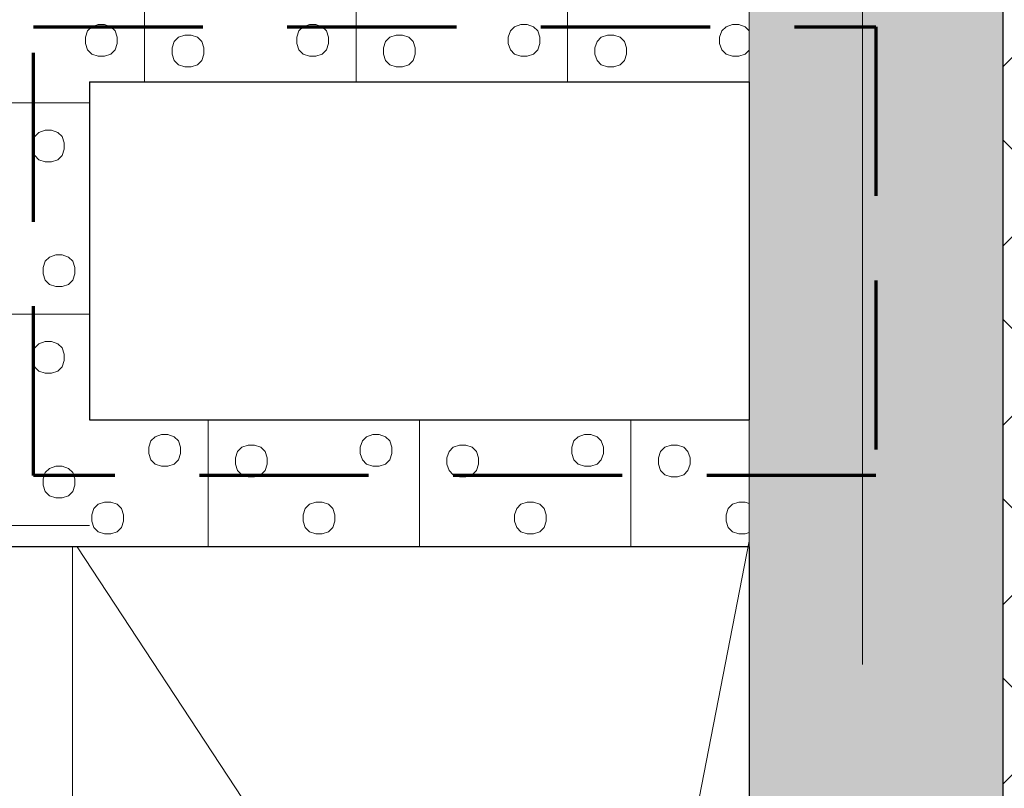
# Model space of a CAD drawing. Header units: millimetres. Extents: x -2180 to 91692, y -6418 to 21859.
# Tile 106 of 256: x 29004 to 30168, y 12766 to 13676. Entities that reach past the tile are written whole.
import ezdxf

# ---------------------------------------------------------------- set-up
doc = ezdxf.new("R2010")
doc.units = ezdxf.units.MM
doc.linetypes.add('EST_Dash_2_1_', pattern=[300, 200, -100])
doc.linetypes.add('Grid Line 1_2_', pattern=[2222.5, 1270, -317.5, 317.5, -317.5])
for name, color, linetype, lineweight, true_color in [('_ hall', 9, 'Continuous', 9, 0x808080), ('Cut Pattern-1', 7, 'Continuous', 9, 0x787878), ('Cut Pattern-4', 9, 'Continuous', 9, 0x808080), ('SMA_Tuletõkkesektsioon', 1, 'EST_Dash_2_1_', 70, 0xff0000)]:
    doc.layers.add(name, color=color, linetype=linetype, lineweight=lineweight, true_color=true_color)
for name, color, linetype, lineweight in [('Common Edges', 7, 'Continuous', 9), ('Cut Pattern-3', 7, 'Continuous', 9), ('Grids-1', 7, 'Grid Line 1_2_', 9), ('Walls-1', 7, 'Continuous', 25)]:
    doc.layers.add(name, color=color, linetype=linetype, lineweight=lineweight)

msp = doc.modelspace()

# ---------------------------------------------------------------- hatches: boundary and pattern name
at = {"layer": 'Cut Pattern-1'}
msp.add_hatch(color=256, dxfattribs=at).paths.add_polyline_path([(29873.1, 11882.1), (30166, 11882.1), (30166, 18111.9), (29866, 18111.9), (29866, 11882.1)], flags=0)
at = {"layer": 'Cut Pattern-3'}
h = msp.add_hatch(dxfattribs=at)
h.set_pattern_fill('FP_34', color=256, angle=-135, style=0, pattern_type=2)
h.set_pattern_definition([(45, (29503.48, 13729.6), (1e-12, 250), [7.07, -346.48]), (315, (29530.98, 13734.6), (1e-12, 250), [7.07, -346.48]), (90, (29500.98, 13714.6), (-250, 1e-12), [7.5, -242.5]), (71.565, (29500.98, 13722.11), (0.0002, 250), [7.906, -782.664]), (288.435, (29535.98, 13729.606), (-0.0002, 250), [7.906, -782.664]), (270, (29538.48, 13722.1), (250, -1e-12), [7.5, -242.5]), (251.565, (29538.48, 13714.61), (0.0002, 250), [7.906, -782.664]), (225, (29535.98, 13707.1), (1e-12, 250), [7.07, -346.48]), (161.565, (29515.98, 13699.61), (-1000, 250.001), [7.906, -782.664]), (135, (29508.48, 13702.1), (1e-12, 250), [7.07, -346.48]), (108.435, (29503.48, 13707.106), (-0.0002, 250), [7.906, -782.664]), (180, (29523.48, 13699.6), (-1e-12, -250), [7.5, -242.5]), (198.435, (29530.98, 13702.106), (-1000, -250.001), [7.906, -782.664]), (360, (29448.48, 13657.1), (1e-12, 250), [7.5, -242.5]), (90, (29433.48, 13634.6), (-250, 1e-12), [7.5, -242.5]), (71.565, (29433.48, 13642.11), (0.0002, 250), [7.906, -782.664]), (45, (29435.98, 13649.6), (1e-12, 250), [7.07, -346.48]), (315, (29463.48, 13654.6), (1e-12, 250), [7.07, -346.48]), (288.435, (29468.48, 13649.61), (-0.0002, 250), [7.906, -782.664]), (270, (29470.98, 13642.1), (250, -1e-12), [7.5, -242.5]), (251.565, (29470.98, 13634.61), (0.0002, 250), [7.906, -782.664]), (225, (29468.48, 13627.1), (1e-12, 250), [7.07, -346.48]), (161.565, (29448.48, 13619.606), (-1000, 250.001), [7.906, -782.664]), (135, (29440.98, 13622.1), (1e-12, 250), [7.07, -346.48]), (108.435, (29435.98, 13627.106), (-0.0002, 250), [7.906, -782.664]), (180, (29455.98, 13619.6), (-1e-12, -250), [7.5, -242.5]), (198.435, (29463.48, 13622.106), (-1000, -250.001), [7.906, -782.664]), (18.435, (29440.98, 13654.606), (500, 250.001), [7.906, -782.664]), (341.565, (29455.98, 13657.11), (499.999, -250), [7.906, -782.664]), (360, (29595.98, 13669.6), (1e-12, 250), [7.5, -242.5]), (90, (29580.98, 13647.1), (-250, 1e-12), [7.5, -242.5]), (71.565, (29580.98, 13654.606), (0.0002, 250), [7.906, -782.664]), (45, (29583.48, 13662.1), (1e-12, 250), [7.07, -346.48]), (315, (29610.98, 13667.1), (1e-12, 250), [7.07, -346.48]), (288.435, (29615.98, 13662.11), (-0.0002, 250), [7.906, -782.664]), (270, (29618.48, 13654.6), (250, -1e-12), [7.5, -242.5]), (251.565, (29618.48, 13647.11), (0.0002, 250), [7.906, -782.664]), (225, (29615.98, 13639.6), (1e-12, 250), [7.07, -346.48]), (161.565, (29595.98, 13632.106), (-1000, 250.001), [7.906, -782.664]), (135, (29588.48, 13634.6), (1e-12, 250), [7.07, -346.48]), (108.435, (29583.48, 13639.61), (-0.0002, 250), [7.906, -782.664]), (180, (29603.48, 13632.1), (-1e-12, -250), [7.5, -242.5]), (198.435, (29610.98, 13634.61), (-1000, -250.001), [7.906, -782.664]), (18.435, (29588.48, 13667.11), (500, 250.001), [7.906, -782.664]), (341.565, (29603.48, 13669.606), (499.999, -250), [7.906, -782.664]), (360, (29515.98, 13737.1), (1e-12, 250), [7.5, -242.5]), (18.435, (29508.48, 13734.606), (500, 250.001), [7.906, -782.664]), (341.565, (29523.48, 13737.106), (499.999, -250), [7.906, -782.664]), (360, (29463.48, 13827.1), (1e-12, 250), [7.5, -242.5]), (90, (29448.48, 13804.6), (-250, 1e-12), [7.5, -242.5]), (71.565, (29448.48, 13812.106), (0.0002, 250), [7.906, -782.664]), (45, (29450.98, 13819.6), (1e-12, 250), [7.07, -346.48]), (315, (29478.48, 13824.6), (1e-12, 250), [7.07, -346.48]), (288.435, (29483.48, 13819.606), (-0.0002, 250), [7.906, -782.664]), (270, (29485.98, 13812.1), (250, -1e-12), [7.5, -242.5]), (251.565, (29485.98, 13804.61), (0.0002, 250), [7.906, -782.664]), (225, (29483.48, 13797.1), (1e-12, 250), [7.07, -346.48]), (161.565, (29463.48, 13789.61), (-1000, 250.001), [7.906, -782.664]), (135, (29455.98, 13792.1), (1e-12, 250), [7.07, -346.48]), (108.435, (29450.98, 13797.11), (-0.0002, 250), [7.906, -782.664]), (180, (29470.98, 13789.6), (-1e-12, -250), [7.5, -242.5]), (198.435, (29478.48, 13792.106), (-1000, -250.001), [7.906, -782.664]), (18.435, (29455.98, 13824.61), (500, 250.001), [7.906, -782.664]), (341.565, (29470.98, 13827.11), (500, -250.001), [7.906, -782.664]), (360, (29570.98, 13807.1), (1e-12, 250), [7.5, -242.5]), (90, (29555.98, 13784.6), (-250, 1e-12), [7.5, -242.5]), (71.565, (29555.98, 13792.106), (0.0002, 250), [7.906, -782.664]), (45, (29558.48, 13799.6), (1e-12, 250), [7.07, -346.48]), (315, (29585.98, 13804.6), (1e-12, 250), [7.07, -346.48]), (288.435, (29590.98, 13799.606), (-0.0002, 250), [7.906, -782.664]), (270, (29593.48, 13792.1), (250, -1e-12), [7.5, -242.5]), (251.565, (29593.48, 13784.605), (0.0002, 250), [7.906, -782.664]), (225, (29590.98, 13777.1), (1e-12, 250), [7.07, -346.48]), (161.565, (29570.98, 13769.61), (-1000, 250.001), [7.906, -782.664]), (135, (29563.48, 13772.1), (1e-12, 250), [7.07, -346.48]), (108.435, (29558.48, 13777.106), (-0.0002, 250), [7.906, -782.664]), (180, (29578.48, 13769.6), (-1e-12, -250), [7.5, -242.5]), (198.435, (29585.98, 13772.106), (-1000, -250.001), [7.906, -782.664]), (18.435, (29563.48, 13804.606), (500, 250.001), [7.906, -782.664]), (341.565, (29578.48, 13807.11), (500, -250.001), [7.906, -782.664]), (90, (29400.98, 13602.1), (-250, 1e-12), [])])
h.paths.add_polyline_path([(29817.4, 13602.1), (29817.4, 13752.1), (28936, 13752.1), (28936, 13602.1), (29331, 13602.1)], flags=0)
h = msp.add_hatch(dxfattribs=at)
h.set_pattern_fill('FP_33', color=256, angle=-135, style=0, pattern_type=2)
h.set_pattern_definition([(45, (29503.48, 13729.6), (-1e-12, 250), [7.07, -346.48]), (315, (29530.98, 13734.6), (-1e-12, 250), [7.07, -346.48]), (90, (29500.98, 13714.6), (-250, -1e-12), [7.5, -242.5]), (71.565, (29500.98, 13722.11), (0.0002, 250), [7.906, -782.664]), (288.435, (29535.98, 13729.606), (-0.0002, 250), [7.906, -782.664]), (270, (29538.48, 13722.1), (250, 1e-12), [7.5, -242.5]), (251.565, (29538.48, 13714.61), (0.0002, 250), [7.906, -782.664]), (225, (29535.98, 13707.1), (-1e-12, 250), [7.07, -346.48]), (161.565, (29515.98, 13699.61), (-1000, 250), [7.906, -782.664]), (135, (29508.48, 13702.1), (-1e-12, 250), [7.07, -346.48]), (108.435, (29503.48, 13707.106), (-0.0002, 250), [7.906, -782.664]), (180, (29523.48, 13699.6), (1e-12, -250), [7.5, -242.5]), (198.435, (29530.98, 13702.106), (-1000, -250), [7.906, -782.664]), (3e-13, (29448.48, 13657.1), (-1e-12, 250), [7.5, -242.5]), (90, (29433.48, 13634.6), (-250, -1e-12), [7.5, -242.5]), (71.565, (29433.48, 13642.11), (0.0002, 250), [7.906, -782.664]), (45, (29435.98, 13649.6), (-1e-12, 250), [7.07, -346.48]), (315, (29463.48, 13654.6), (-1e-12, 250), [7.07, -346.48]), (288.435, (29468.48, 13649.61), (-0.0002, 250), [7.906, -782.664]), (270, (29470.98, 13642.1), (250, 1e-12), [7.5, -242.5]), (251.565, (29470.98, 13634.61), (0.0002, 250), [7.906, -782.664]), (225, (29468.48, 13627.1), (-1e-12, 250), [7.07, -346.48]), (161.565, (29448.48, 13619.606), (-1000, 250.001), [7.906, -782.664]), (135, (29440.98, 13622.1), (-1e-12, 250), [7.07, -346.48]), (108.435, (29435.98, 13627.106), (-0.0002, 250), [7.906, -782.664]), (180, (29455.98, 13619.6), (1e-12, -250), [7.5, -242.5]), (198.435, (29463.48, 13622.106), (-1000, -250.001), [7.906, -782.664]), (18.435, (29440.98, 13654.606), (500, 250), [7.906, -782.664]), (341.565, (29455.98, 13657.11), (500, -250), [7.906, -782.664]), (3e-13, (29595.98, 13669.6), (-1e-12, 250), [7.5, -242.5]), (90, (29580.98, 13647.1), (-250, -1e-12), [7.5, -242.5]), (71.565, (29580.98, 13654.606), (0.0002, 250), [7.906, -782.664]), (45, (29583.48, 13662.1), (-1e-12, 250), [7.07, -346.48]), (315, (29610.98, 13667.1), (-1e-12, 250), [7.07, -346.48]), (288.435, (29615.98, 13662.11), (-0.0002, 250), [7.906, -782.664]), (270, (29618.48, 13654.6), (250, 1e-12), [7.5, -242.5]), (251.565, (29618.48, 13647.11), (0.0002, 250), [7.906, -782.664]), (225, (29615.98, 13639.6), (-1e-12, 250), [7.07, -346.48]), (161.565, (29595.98, 13632.106), (-1000, 250), [7.906, -782.664]), (135, (29588.48, 13634.6), (-1e-12, 250), [7.07, -346.48]), (108.435, (29583.48, 13639.61), (-0.0002, 250), [7.906, -782.664]), (180, (29603.48, 13632.1), (1e-12, -250), [7.5, -242.5]), (198.435, (29610.98, 13634.61), (-1000, -250), [7.906, -782.664]), (18.435, (29588.48, 13667.11), (500, 250), [7.906, -782.664]), (341.565, (29603.48, 13669.606), (500, -250), [7.906, -782.664]), (3e-13, (29515.98, 13737.1), (-1e-12, 250), [7.5, -242.5]), (18.435, (29508.48, 13734.606), (500, 250), [7.906, -782.664]), (341.565, (29523.48, 13737.106), (500, -250), [7.906, -782.664]), (3e-13, (29463.48, 13827.1), (-1e-12, 250), [7.5, -242.5]), (90, (29448.48, 13804.6), (-250, -1e-12), [7.5, -242.5]), (71.565, (29448.48, 13812.106), (0.0002, 250), [7.906, -782.664]), (45, (29450.98, 13819.6), (-1e-12, 250), [7.07, -346.48]), (315, (29478.48, 13824.6), (-1e-12, 250), [7.07, -346.48]), (288.435, (29483.48, 13819.606), (-0.0002, 250), [7.906, -782.664]), (270, (29485.98, 13812.1), (250, 1e-12), [7.5, -242.5]), (251.565, (29485.98, 13804.61), (0.0002, 250), [7.906, -782.664]), (225, (29483.48, 13797.1), (-1e-12, 250), [7.07, -346.48]), (161.565, (29463.48, 13789.61), (-1000, 250.001), [7.906, -782.664]), (135, (29455.98, 13792.1), (-1e-12, 250), [7.07, -346.48]), (108.435, (29450.98, 13797.11), (-0.0002, 250), [7.906, -782.664]), (180, (29470.98, 13789.6), (1e-12, -250), [7.5, -242.5]), (198.435, (29478.48, 13792.106), (-1000, -250.001), [7.906, -782.664]), (18.435, (29455.98, 13824.61), (500, 250), [7.906, -782.664]), (341.565, (29470.98, 13827.11), (500, -250), [7.906, -782.664]), (3e-13, (29570.98, 13807.1), (-1e-12, 250), [7.5, -242.5]), (90, (29555.98, 13784.6), (-250, -1e-12), [7.5, -242.5]), (71.565, (29555.98, 13792.106), (0.0002, 250), [7.906, -782.664]), (45, (29558.48, 13799.6), (-1e-12, 250), [7.07, -346.48]), (315, (29585.98, 13804.6), (-1e-12, 250), [7.07, -346.48]), (288.435, (29590.98, 13799.606), (-0.0002, 250), [7.906, -782.664]), (270, (29593.48, 13792.1), (250, 1e-12), [7.5, -242.5]), (251.565, (29593.48, 13784.605), (0.0002, 250), [7.906, -782.664]), (225, (29590.98, 13777.1), (-1e-12, 250), [7.07, -346.48]), (161.565, (29570.98, 13769.61), (-1000, 250), [7.906, -782.664]), (135, (29563.48, 13772.1), (-1e-12, 250), [7.07, -346.48]), (108.435, (29558.48, 13777.106), (-0.0002, 250), [7.906, -782.664]), (180, (29578.48, 13769.6), (1e-12, -250), [7.5, -242.5]), (198.435, (29585.98, 13772.106), (-1000, -250), [7.906, -782.664]), (18.435, (29563.48, 13804.606), (500, 250), [7.906, -782.664]), (341.565, (29578.48, 13807.11), (500, -250), [7.906, -782.664]), (90, (29400.98, 13602.1), (-250, -1e-12), [])])
h.paths.add_polyline_path([(29866, 13602.1), (29866, 13752.1), (29817.4, 13752.1), (29817.4, 13602.1)], flags=0)
h = msp.add_hatch(dxfattribs=at)
h.set_pattern_fill('FP_35', color=256, angle=225, style=0, pattern_type=2)
h.set_pattern_definition([(135, (28958.48, 13429.6), (-250, -1e-12), [7.07, -346.48]), (45, (28953.48, 13457.1), (-250, -1e-12), [7.07, -346.48]), (180, (28973.48, 13427.1), (1e-12, -250), [7.5, -242.5]), (161.565, (28965.98, 13427.106), (-250, 0.0002), [7.906, -782.664]), (18.435, (28958.48, 13462.11), (-250, -0.0002), [7.906, -782.664]), (3e-13, (28965.98, 13464.6), (-1e-12, 250), [7.5, -242.5]), (341.565, (28973.48, 13464.606), (-250, 0.0002), [7.906, -782.664]), (315, (28980.98, 13462.1), (-250, -1e-12), [7.07, -346.48]), (251.565, (28988.48, 13442.11), (-250, -1000), [7.906, -782.664]), (225, (28985.98, 13434.6), (-250, -1e-12), [7.07, -346.48]), (198.435, (28980.98, 13429.606), (-250, -0.0002), [7.906, -782.664]), (270, (28988.48, 13449.6), (250, 1e-12), [7.5, -242.5]), (288.435, (28985.98, 13457.11), (250.001, -1000), [7.906, -782.664]), (90, (29030.98, 13374.6), (-250, -1e-12), [7.5, -242.5]), (180, (29053.48, 13359.6), (1e-12, -250), [7.5, -242.5]), (161.565, (29045.98, 13359.606), (-250, 0.0002), [7.906, -782.664]), (135, (29038.48, 13362.1), (-250, -1e-12), [7.07, -346.48]), (45, (29033.48, 13389.6), (-250, -1e-12), [7.07, -346.48]), (18.435, (29038.48, 13394.61), (-250, -0.0002), [7.906, -782.664]), (3e-13, (29045.98, 13397.1), (-1e-12, 250), [7.5, -242.5]), (341.565, (29053.48, 13397.106), (-250, 0.0002), [7.906, -782.664]), (315, (29060.98, 13394.6), (-250, -1e-12), [7.07, -346.48]), (251.565, (29068.48, 13374.61), (-250, -1000), [7.906, -782.664]), (225, (29065.98, 13367.1), (-250, -1e-12), [7.07, -346.48]), (198.435, (29060.98, 13362.106), (-250, -0.0002), [7.906, -782.664]), (270, (29068.48, 13382.1), (250, 1e-12), [7.5, -242.5]), (288.435, (29065.98, 13389.606), (250, -1000), [7.906, -782.664]), (108.435, (29033.48, 13367.11), (-250, 500), [7.906, -782.664]), (71.565, (29030.98, 13382.11), (250, 500), [7.906, -782.664]), (90, (29018.48, 13522.1), (-250, -1e-12), [7.5, -242.5]), (180, (29040.98, 13507.1), (1e-12, -250), [7.5, -242.5]), (161.565, (29033.48, 13507.11), (-250, 0.0002), [7.906, -782.664]), (135, (29025.98, 13509.6), (-250, -1e-12), [7.07, -346.48]), (45, (29020.98, 13537.1), (-250, -1e-12), [7.07, -346.48]), (18.435, (29025.98, 13542.106), (-250, -0.0002), [7.906, -782.664]), (3e-13, (29033.48, 13544.6), (-1e-12, 250), [7.5, -242.5]), (341.565, (29040.98, 13544.606), (-250, 0.0002), [7.906, -782.664]), (315, (29048.48, 13542.1), (-250, -1e-12), [7.07, -346.48]), (251.565, (29055.98, 13522.11), (-250.001, -1000), [7.906, -782.664]), (225, (29053.48, 13514.6), (-250, -1e-12), [7.07, -346.48]), (198.435, (29048.48, 13509.606), (-250, -0.0002), [7.906, -782.664]), (270, (29055.98, 13529.6), (250, 1e-12), [7.5, -242.5]), (288.435, (29053.48, 13537.11), (250.001, -1000), [7.906, -782.664]), (108.435, (29020.98, 13514.606), (-250, 499.999), [7.906, -782.664]), (71.565, (29018.48, 13529.61), (250, 499.999), [7.906, -782.664]), (90, (28950.98, 13442.1), (-250, -1e-12), [7.5, -242.5]), (108.435, (28953.48, 13434.606), (-250, 499.999), [7.906, -782.664]), (71.565, (28950.98, 13449.61), (250, 499.999), [7.906, -782.664]), (90, (28860.98, 13389.6), (-250, -1e-12), [7.5, -242.5]), (180, (28883.48, 13374.6), (1e-12, -250), [7.5, -242.5]), (161.565, (28875.98, 13374.61), (-250, 0.0002), [7.906, -782.664]), (135, (28868.48, 13377.1), (-250, -1e-12), [7.07, -346.48]), (45, (28863.48, 13404.6), (-250, -1e-12), [7.07, -346.48]), (18.435, (28868.48, 13409.61), (-250, -0.0002), [7.906, -782.664]), (3e-13, (28875.98, 13412.1), (-1e-12, 250), [7.5, -242.5]), (341.565, (28883.48, 13412.106), (-250, 0.0002), [7.906, -782.664]), (315, (28890.98, 13409.6), (-250, -1e-12), [7.07, -346.48]), (251.565, (28898.48, 13389.606), (-250, -1000), [7.906, -782.664]), (225, (28895.98, 13382.1), (-250, -1e-12), [7.07, -346.48]), (198.435, (28890.98, 13377.11), (-250, -0.0002), [7.906, -782.664]), (270, (28898.48, 13397.1), (250, 1e-12), [7.5, -242.5]), (288.435, (28895.98, 13404.61), (250, -1000), [7.906, -782.664]), (108.435, (28863.48, 13382.11), (-250, 499.999), [7.906, -782.664]), (71.565, (28860.98, 13397.106), (250, 499.999), [7.906, -782.664]), (90, (28880.98, 13497.1), (-250, -1e-12), [7.5, -242.5]), (180, (28903.48, 13482.1), (1e-12, -250), [7.5, -242.5]), (161.565, (28895.98, 13482.11), (-250, 0.0002), [7.906, -782.664]), (135, (28888.48, 13484.6), (-250, -1e-12), [7.07, -346.48]), (45, (28883.48, 13512.1), (-250, -1e-12), [7.07, -346.48]), (18.435, (28888.48, 13517.11), (-250, -0.0002), [7.906, -782.664]), (3e-13, (28895.98, 13519.6), (-1e-12, 250), [7.5, -242.5]), (341.565, (28903.48, 13519.606), (-250, 0.0002), [7.906, -782.664]), (315, (28910.98, 13517.1), (-250, -1e-12), [7.07, -346.48]), (251.565, (28918.48, 13497.106), (-250.001, -1000), [7.906, -782.664]), (225, (28915.98, 13489.6), (-250, -1e-12), [7.07, -346.48]), (198.435, (28910.98, 13484.61), (-250, -0.0002), [7.906, -782.664]), (270, (28918.48, 13504.6), (250, 1e-12), [7.5, -242.5]), (288.435, (28915.98, 13512.11), (250.001, -1000), [7.906, -782.664]), (108.435, (28883.48, 13489.61), (-250, 500), [7.906, -782.664]), (71.565, (28880.98, 13504.606), (250.001, 500), [7.906, -782.664]), (180, (29085.98, 13327.1), (1e-12, -250), [])])
h.paths.add_polyline_path([(28936, 13052.1), (29086, 13052.1), (29086, 13602.1), (28936, 13602.1), (28936, 13149.8)], flags=0)
h = msp.add_hatch(dxfattribs=at)
h.set_pattern_fill('FP_37', color=256, angle=-135, style=0, pattern_type=2)
h.set_pattern_definition([(225, (29373.48, 13074.6), (-7e-13, -250), [7.07, -346.48]), (135, (29345.98, 13069.6), (-7e-13, -250), [7.07, -346.48]), (270, (29375.98, 13089.6), (250, -7e-13), [7.5, -242.5]), (251.565, (29375.98, 13082.11), (-0.0002, -250), [7.906, -782.664]), (108.435, (29340.98, 13074.606), (0.0002, -250), [7.906, -782.664]), (90, (29338.48, 13082.1), (-250, 7e-13), [7.5, -242.5]), (71.565, (29338.48, 13089.606), (-0.0002, -250), [7.906, -782.664]), (45, (29340.98, 13097.1), (-7e-13, -250), [7.07, -346.48]), (341.565, (29360.98, 13104.61), (1000, -250.001), [7.906, -782.664]), (315, (29368.48, 13102.1), (-7e-13, -250), [7.07, -346.48]), (288.435, (29373.48, 13097.11), (0.0002, -250), [7.906, -782.664]), (360, (29353.48, 13104.6), (7e-13, 250), [7.5, -242.5]), (18.435, (29345.98, 13102.106), (1000, 250.001), [7.906, -782.664]), (180, (29428.48, 13147.1), (-7e-13, -250), [7.5, -242.5]), (270, (29443.48, 13169.6), (250, -7e-13), [7.5, -242.5]), (251.565, (29443.48, 13162.11), (-0.0002, -250), [7.906, -782.664]), (225, (29440.98, 13154.6), (-7e-13, -250), [7.07, -346.48]), (135, (29413.48, 13149.6), (-7e-13, -250), [7.07, -346.48]), (108.435, (29408.48, 13154.606), (0.0002, -250), [7.906, -782.664]), (90, (29405.98, 13162.1), (-250, 7e-13), [7.5, -242.5]), (71.565, (29405.98, 13169.606), (-0.0002, -250), [7.906, -782.664]), (45, (29408.48, 13177.1), (-7e-13, -250), [7.07, -346.48]), (341.565, (29428.48, 13184.61), (1000, -250.001), [7.906, -782.664]), (315, (29435.98, 13182.1), (-7e-13, -250), [7.07, -346.48]), (288.435, (29440.98, 13177.106), (0.0002, -250), [7.906, -782.664]), (360, (29420.98, 13184.6), (7e-13, 250), [7.5, -242.5]), (18.435, (29413.48, 13182.106), (1000, 250.001), [7.906, -782.664]), (198.435, (29435.98, 13149.606), (-500, -250), [7.906, -782.664]), (161.565, (29420.98, 13147.11), (-500, 250), [7.906, -782.664]), (180, (29280.98, 13134.6), (-7e-13, -250), [7.5, -242.5]), (270, (29295.98, 13157.1), (250, -7e-13), [7.5, -242.5]), (251.565, (29295.98, 13149.606), (-0.0002, -250), [7.906, -782.664]), (225, (29293.48, 13142.1), (-7e-13, -250), [7.07, -346.48]), (135, (29265.98, 13137.1), (-7e-13, -250), [7.07, -346.48]), (108.435, (29260.98, 13142.106), (0.0002, -250), [7.906, -782.664]), (90, (29258.48, 13149.6), (-250, 7e-13), [7.5, -242.5]), (71.565, (29258.48, 13157.11), (-0.0002, -250), [7.906, -782.664]), (45, (29260.98, 13164.6), (-7e-13, -250), [7.07, -346.48]), (341.565, (29280.98, 13172.106), (1000, -250.001), [7.906, -782.664]), (315, (29288.48, 13169.6), (-7e-13, -250), [7.07, -346.48]), (288.435, (29293.48, 13164.606), (0.0002, -250), [7.906, -782.664]), (360, (29273.48, 13172.1), (7e-13, 250), [7.5, -242.5]), (18.435, (29265.98, 13169.606), (1000, 250.001), [7.906, -782.664]), (198.435, (29288.48, 13137.106), (-500, -250.001), [7.906, -782.664]), (161.565, (29273.48, 13134.606), (-500, 250.001), [7.906, -782.664]), (180, (29360.98, 13067.1), (-7e-13, -250), [7.5, -242.5]), (198.435, (29368.48, 13069.606), (-500, -250), [7.906, -782.664]), (161.565, (29353.48, 13067.11), (-499.999, 250), [7.906, -782.664]), (180, (29413.48, 12977.1), (-7e-13, -250), [7.5, -242.5]), (270, (29428.48, 12999.6), (250, -7e-13), [7.5, -242.5]), (251.565, (29428.48, 12992.11), (-0.0002, -250), [7.906, -782.664]), (225, (29425.98, 12984.6), (-7e-13, -250), [7.07, -346.48]), (135, (29398.48, 12979.6), (-7e-13, -250), [7.07, -346.48]), (108.435, (29393.48, 12984.61), (0.0002, -250), [7.906, -782.664]), (90, (29390.98, 12992.1), (-250, 7e-13), [7.5, -242.5]), (71.565, (29390.98, 12999.61), (-0.0002, -250), [7.906, -782.664]), (45, (29393.48, 13007.1), (-7e-13, -250), [7.07, -346.48]), (341.565, (29413.48, 13014.606), (1000, -250.001), [7.906, -782.664]), (315, (29420.98, 13012.1), (-7e-13, -250), [7.07, -346.48]), (288.435, (29425.98, 13007.11), (0.0002, -250), [7.906, -782.664]), (360, (29405.98, 13014.6), (7e-13, 250), [7.5, -242.5]), (18.435, (29398.48, 13012.11), (1000, 250.001), [7.906, -782.664]), (198.435, (29420.98, 12979.61), (-500, -250), [7.906, -782.664]), (161.565, (29405.98, 12977.106), (-499.999, 250), [7.906, -782.664]), (180, (29305.98, 12997.1), (-7e-13, -250), [7.5, -242.5]), (270, (29320.98, 13019.6), (250, -7e-13), [7.5, -242.5]), (251.565, (29320.98, 13012.11), (-0.0002, -250), [7.906, -782.664]), (225, (29318.48, 13004.6), (-7e-13, -250), [7.07, -346.48]), (135, (29290.98, 12999.6), (-7e-13, -250), [7.07, -346.48]), (108.435, (29285.98, 13004.61), (0.0002, -250), [7.906, -782.664]), (90, (29283.48, 13012.1), (-250, 7e-13), [7.5, -242.5]), (71.565, (29283.48, 13019.61), (-0.0002, -250), [7.906, -782.664]), (45, (29285.98, 13027.1), (-7e-13, -250), [7.07, -346.48]), (341.565, (29305.98, 13034.61), (1000, -250.001), [7.906, -782.664]), (315, (29313.48, 13032.1), (-7e-13, -250), [7.07, -346.48]), (288.435, (29318.48, 13027.106), (0.0002, -250), [7.906, -782.664]), (360, (29298.48, 13034.6), (7e-13, 250), [7.5, -242.5]), (18.435, (29290.98, 13032.106), (1000, 250.001), [7.906, -782.664]), (198.435, (29313.48, 12999.61), (-500, -250.001), [7.906, -782.664]), (161.565, (29298.48, 12997.106), (-500, 250.001), [7.906, -782.664]), (270, (29475.98, 13202.1), (250, -7e-13), [])])
h.paths.add_polyline_path([(29086, 13052.1), (29817.4, 13052.1), (29817.4, 13202.1), (29086, 13202.1), (29086, 13149.8)], flags=0)
h = msp.add_hatch(dxfattribs=at)
h.set_pattern_fill('FP_36', color=256, angle=-135, style=0, pattern_type=2)
h.set_pattern_definition([(225, (29373.48, 13074.6), (7e-13, -250), [7.07, -346.48]), (135, (29345.98, 13069.6), (7e-13, -250), [7.07, -346.48]), (270, (29375.98, 13089.6), (250, 7e-13), [7.5, -242.5]), (251.565, (29375.98, 13082.11), (-0.0002, -250), [7.906, -782.664]), (108.435, (29340.98, 13074.606), (0.0002, -250), [7.906, -782.664]), (90, (29338.48, 13082.1), (-250, -7e-13), [7.5, -242.5]), (71.565, (29338.48, 13089.606), (-0.0002, -250), [7.906, -782.664]), (45, (29340.98, 13097.1), (7e-13, -250), [7.07, -346.48]), (341.565, (29360.98, 13104.61), (1000, -250.001), [7.906, -782.664]), (315, (29368.48, 13102.1), (7e-13, -250), [7.07, -346.48]), (288.435, (29373.48, 13097.11), (0.0002, -250), [7.906, -782.664]), (2e-13, (29353.48, 13104.6), (-7e-13, 250), [7.5, -242.5]), (18.435, (29345.98, 13102.106), (1000, 250.001), [7.906, -782.664]), (180, (29428.48, 13147.1), (6e-13, -250), [7.5, -242.5]), (270, (29443.48, 13169.6), (250, 7e-13), [7.5, -242.5]), (251.565, (29443.48, 13162.11), (-0.0002, -250), [7.906, -782.664]), (225, (29440.98, 13154.6), (7e-13, -250), [7.07, -346.48]), (135, (29413.48, 13149.6), (7e-13, -250), [7.07, -346.48]), (108.435, (29408.48, 13154.606), (0.0002, -250), [7.906, -782.664]), (90, (29405.98, 13162.1), (-250, -7e-13), [7.5, -242.5]), (71.565, (29405.98, 13169.606), (-0.0002, -250), [7.906, -782.664]), (45, (29408.48, 13177.1), (7e-13, -250), [7.07, -346.48]), (341.565, (29428.48, 13184.61), (1000, -250.001), [7.906, -782.664]), (315, (29435.98, 13182.1), (7e-13, -250), [7.07, -346.48]), (288.435, (29440.98, 13177.106), (0.0002, -250), [7.906, -782.664]), (2e-13, (29420.98, 13184.6), (-7e-13, 250), [7.5, -242.5]), (18.435, (29413.48, 13182.106), (1000, 250.001), [7.906, -782.664]), (198.435, (29435.98, 13149.606), (-500, -250), [7.906, -782.664]), (161.565, (29420.98, 13147.11), (-500, 250), [7.906, -782.664]), (180, (29280.98, 13134.6), (6e-13, -250), [7.5, -242.5]), (270, (29295.98, 13157.1), (250, 7e-13), [7.5, -242.5]), (251.565, (29295.98, 13149.606), (-0.0002, -250), [7.906, -782.664]), (225, (29293.48, 13142.1), (7e-13, -250), [7.07, -346.48]), (135, (29265.98, 13137.1), (7e-13, -250), [7.07, -346.48]), (108.435, (29260.98, 13142.106), (0.0002, -250), [7.906, -782.664]), (90, (29258.48, 13149.6), (-250, -7e-13), [7.5, -242.5]), (71.565, (29258.48, 13157.11), (-0.0002, -250), [7.906, -782.664]), (45, (29260.98, 13164.6), (7e-13, -250), [7.07, -346.48]), (341.565, (29280.98, 13172.106), (1000, -250.001), [7.906, -782.664]), (315, (29288.48, 13169.6), (7e-13, -250), [7.07, -346.48]), (288.435, (29293.48, 13164.606), (0.0002, -250), [7.906, -782.664]), (2e-13, (29273.48, 13172.1), (-7e-13, 250), [7.5, -242.5]), (18.435, (29265.98, 13169.606), (1000, 250.001), [7.906, -782.664]), (198.435, (29288.48, 13137.106), (-500, -250.001), [7.906, -782.664]), (161.565, (29273.48, 13134.606), (-500, 250.001), [7.906, -782.664]), (180, (29360.98, 13067.1), (6e-13, -250), [7.5, -242.5]), (198.435, (29368.48, 13069.606), (-500, -250.001), [7.906, -782.664]), (161.565, (29353.48, 13067.11), (-500, 250.001), [7.906, -782.664]), (180, (29413.48, 12977.1), (6e-13, -250), [7.5, -242.5]), (270, (29428.48, 12999.6), (250, 7e-13), [7.5, -242.5]), (251.565, (29428.48, 12992.11), (-0.0002, -250), [7.906, -782.664]), (225, (29425.98, 12984.6), (7e-13, -250), [7.07, -346.48]), (135, (29398.48, 12979.6), (7e-13, -250), [7.07, -346.48]), (108.435, (29393.48, 12984.61), (0.0002, -250), [7.906, -782.664]), (90, (29390.98, 12992.1), (-250, -7e-13), [7.5, -242.5]), (71.565, (29390.98, 12999.61), (-0.0002, -250), [7.906, -782.664]), (45, (29393.48, 13007.1), (7e-13, -250), [7.07, -346.48]), (341.565, (29413.48, 13014.606), (1000, -250.001), [7.906, -782.664]), (315, (29420.98, 13012.1), (7e-13, -250), [7.07, -346.48]), (288.435, (29425.98, 13007.11), (0.0002, -250), [7.906, -782.664]), (2e-13, (29405.98, 13014.6), (-7e-13, 250), [7.5, -242.5]), (18.435, (29398.48, 13012.11), (1000, 250.001), [7.906, -782.664]), (198.435, (29420.98, 12979.61), (-500, -250.001), [7.906, -782.664]), (161.565, (29405.98, 12977.106), (-500, 250.001), [7.906, -782.664]), (180, (29305.98, 12997.1), (6e-13, -250), [7.5, -242.5]), (270, (29320.98, 13019.6), (250, 7e-13), [7.5, -242.5]), (251.565, (29320.98, 13012.11), (-0.0002, -250), [7.906, -782.664]), (225, (29318.48, 13004.6), (7e-13, -250), [7.07, -346.48]), (135, (29290.98, 12999.6), (7e-13, -250), [7.07, -346.48]), (108.435, (29285.98, 13004.61), (0.0002, -250), [7.906, -782.664]), (90, (29283.48, 13012.1), (-250, -7e-13), [7.5, -242.5]), (71.565, (29283.48, 13019.61), (-0.0002, -250), [7.906, -782.664]), (45, (29285.98, 13027.1), (7e-13, -250), [7.07, -346.48]), (341.565, (29305.98, 13034.61), (1000, -250.001), [7.906, -782.664]), (315, (29313.48, 13032.1), (7e-13, -250), [7.07, -346.48]), (288.435, (29318.48, 13027.106), (0.0002, -250), [7.906, -782.664]), (2e-13, (29298.48, 13034.6), (-7e-13, 250), [7.5, -242.5]), (18.435, (29290.98, 13032.106), (1000, 250.001), [7.906, -782.664]), (198.435, (29313.48, 12999.61), (-500, -250.001), [7.906, -782.664]), (161.565, (29298.48, 12997.106), (-500, 250.001), [7.906, -782.664]), (270, (29475.98, 13202.1), (250, 7e-13), [])])
h.paths.add_polyline_path([(29866, 13052.1), (29866, 13202.1), (29817.4, 13202.1), (29817.4, 13052.1)], flags=0)
at = {"layer": 'Cut Pattern-4'}
h = msp.add_hatch(dxfattribs=at)
h.set_pattern_fill('FP_2', color=256, style=0, pattern_type=2)
h.set_pattern_definition([(45, (0, 0), (-106.066, 106.066), []), (135, (0, 0), (-106.066, -106.066), [])])
h.paths.add_polyline_path([(30367, 11777.1), (30416, 11778.1), (30416, 18111.9), (30166, 18111.9), (30166, 11778.1), (30367, 11778.1)], flags=0)

# ---------------------------------------------------------------- linework, layer by layer
at = {"layer": '_ hall'}
for p, q in [((29066, 13052.1), (29066, 11958.2)), ((29071.5, 13052.1), (29633.7, 12195.7)), ((29698.5, 12197), (29866, 13058.6))]:
    msp.add_line(p, q, dxfattribs=at)
at = {"layer": 'Common Edges'}
for p, q in [((29866, 13752.1), (29866, 13602.1)), ((29866, 13052.1), (29866, 13202.1))]:
    msp.add_line(p, q, dxfattribs=at)
at = {"layer": 'Grids-1'}
msp.add_line((30000, 18627.8), (30000, 1154.9), dxfattribs=at)
at = {"layer": 'SMA_Tuletõkkesektsioon'}
for p, q in [((29019.9, 13667.1), (30016, 13667.1)), ((29019.9, 13136.6), (29019.9, 13667.1)), ((30016, 13667.1), (30016, 13136.6)), ((30016, 13136.6), (29019.9, 13136.6))]:
    msp.add_line(p, q, dxfattribs=at)
at = {"layer": 'Walls-1'}
for p, q in [((30166, 18111.9), (30166, 11778.1)), ((29086, 13602.1), (29866, 13602.1)), ((29086, 13602.1), (29086, 13202.1)), ((29866, 13602.1), (29866, 13202.1)), ((29086, 13202.1), (29866, 13202.1)), ((29866, 13052.1), (28205.8, 13052.1)), ((29866, 13052.1), (29866, 11973.1))]:
    msp.add_line(p, q, dxfattribs=at)

doc.saveas('drawing.dxf')
